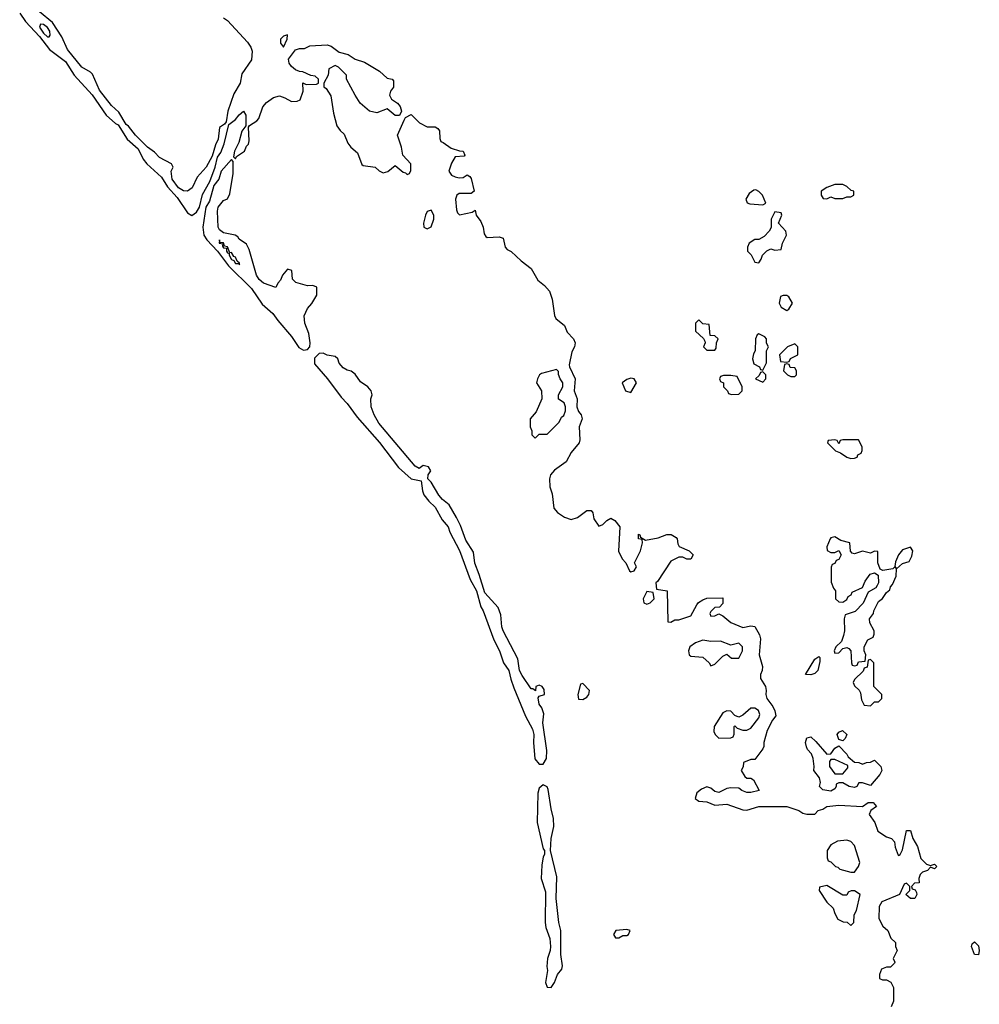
# Model space of a CAD drawing. Header units: inches. Extents: x 2701323 to 2964515, y 494916 to 722124.
# Tile 96 of 256: x 2710110 to 2714914, y 704940 to 709868. Entities that reach past the tile are written whole.
import ezdxf

# ---------------------------------------------------------------- set-up
doc = ezdxf.new("R2010")
doc.units = ezdxf.units.IN
doc.header["$MEASUREMENT"] = 0
doc.layers.add('C7710', color=7, linetype='Continuous')

msp = doc.modelspace()

# ---------------------------------------------------------------- linework, layer by layer
at = {"layer": 'C7710', "color": 2, "elevation": 2}
for points in [[(2710110, 709900.8), (2710139.4, 709859.4), (2710210, 709783.2), (2710259, 709719), (2710339.6, 709659.6), (2710382, 709590), (2710472.3, 709492.3), (2710543.1, 709390), (2710590, 709348.4), (2710602.4, 709342.4), (2710648.4, 709270), (2710702.4, 709222.4), (2710728.7, 709170), (2710746.5, 709146.5), (2710820.5, 709080.5), (2710850, 709030.8), (2710898.9, 708978.9), (2710950, 708901.1), (2710972, 708888), (2710995.5, 708904.5), (2711009.7, 708930), (2711026, 708994), (2711062.4, 709057.6), (2711089.2, 709130), (2711100.1, 709179.9), (2711117.1, 709202.9), (2711134, 709246), (2711156.5, 709343.5), (2711191.1, 709368.9), (2711208.5, 709391.5), (2711231, 709410), (2711241.6, 709390), (2711242.8, 709337.2), (2711221.6, 709310), (2711206.9, 709253.1), (2711184.9, 709210), (2711181, 709181), (2711190, 709172), (2711196, 709184), (2711235.3, 709210), (2711244.7, 709235.3), (2711255.3, 709244.7), (2711259, 709261), (2711256, 709330), (2711260.7, 709339.3), (2711297.7, 709362.3), (2711307, 709373), (2711327.6, 709432.4), (2711346.1, 709453.9), (2711380.8, 709479.2), (2711410, 709486.4), (2711437.4, 709477.4), (2711470, 709459.1), (2711499.3, 709460.7), (2711513.6, 709466.4), (2711529, 709510), (2711527.3, 709552.7), (2711543.6, 709543.6), (2711595.3, 709544.7), (2711606, 709550), (2711606, 709570), (2711590, 709586), (2711568, 709588), (2711527.3, 709607.3), (2711510, 709608), (2711490, 709617.2), (2711470, 709634), (2711459.3, 709650), (2711456, 709670), (2711490, 709718), (2711510, 709724.7), (2711535.3, 709724.7), (2711563.1, 709736.9), (2711650, 709742), (2711670, 709736.3), (2711710, 709706), (2711753.7, 709693.7), (2711790, 709671), (2711835.9, 709655.9), (2711910.7, 709610.7), (2711950, 709576), (2711974, 709570), (2711982, 709562), (2711981, 709530), (2711966, 709510), (2711961, 709490), (2711970.9, 709470.9), (2712002, 709450), (2712014, 709434), (2712022, 709410), (2712012, 709388), (2711990, 709388), (2711950, 709422), (2711898, 709402), (2711862, 709410), (2711815.3, 709450), (2711788.7, 709490), (2711746, 709570), (2711746, 709590), (2711706, 709630), (2711690, 709638), (2711658, 709622), (2711654, 709590), (2711632, 709550), (2711632.7, 709532.7), (2711643.6, 709523.6), (2711667.3, 709487.3), (2711680.5, 709400.5), (2711697.3, 709337.3), (2711713.7, 709313.7), (2711734.6, 709294.6), (2711753.4, 709250), (2711767.3, 709230), (2711801.1, 709201.1), (2711822.8, 709142.8), (2711830, 709138), (2711890, 709130.8), (2711910, 709111.3), (2711930, 709101), (2711952.3, 709107.7), (2711990, 709138), (2712030, 709104.7), (2712042, 709102), (2712050, 709094), (2712062, 709098), (2712067.3, 709112.7), (2712067.3, 709147.3), (2712028, 709190), (2712021.2, 709230), (2712001.2, 709290), (2712034, 709366), (2712042, 709378), (2712070, 709394), (2712111.1, 709351.1), (2712150, 709332), (2712190, 709332), (2712203.6, 709323.6), (2712211.1, 709311.1), (2712212.7, 709272.7), (2712218, 709258), (2712230, 709254), (2712270, 709224.7), (2712311.6, 709211.6), (2712330.7, 709210.7), (2712338, 709190), (2712334.8, 709185.2), (2712290, 709182), (2712271, 709150), (2712258, 709110), (2712272, 709090), (2712290, 709081), (2712310, 709076), (2712330, 709078), (2712350, 709091.3), (2712363.6, 709083.6), (2712370, 709074), (2712384.7, 709010), (2712370, 708999), (2712310, 708999), (2712298, 708990), (2712291, 708970), (2712296, 708916), (2712302, 708902), (2712311.6, 708891.6), (2712375.3, 708904.7), (2712390, 708914), (2712396, 708890), (2712418, 708858), (2712430.4, 708830.4), (2712436, 708796), (2712442.8, 708782.8), (2712450, 708778), (2712510, 708782), (2712530, 708774), (2712541, 708730), (2712550, 708718), (2712570, 708707.3), (2712620.4, 708660.4), (2712670, 708622.8), (2712703.8, 708563.8), (2712737.3, 708537.3), (2712762, 708510), (2712775.5, 708470), (2712787.7, 708387.7), (2712793.4, 708373.4), (2712837.5, 708337.5), (2712850, 708304.7), (2712882.8, 708270), (2712890.8, 708250), (2712886.8, 708230), (2712873.7, 708206.3), (2712861, 708141), (2712862, 708130), (2712890.4, 708070), (2712886, 708010), (2712900.7, 707970), (2712898.8, 707930), (2712907.3, 707907.3), (2712921, 707890), (2712926, 707870), (2712910.8, 707830), (2712914, 707766), (2712911, 707750), (2712870, 707702), (2712845.5, 707654.5), (2712786.6, 707613.4), (2712766.8, 707590), (2712762.8, 707570), (2712764.7, 707530), (2712775.3, 707495.3), (2712784.1, 707424.1), (2712802.4, 707402.4), (2712837.5, 707377.5), (2712870, 707366), (2712902.7, 707377.3), (2712950, 707411.3), (2712971.6, 707411.6), (2712979.6, 707399.6), (2712984.7, 707370), (2713010, 707334), (2713030, 707342), (2713050, 707362), (2713070, 707374), (2713090, 707362), (2713114, 707330), (2713107.5, 707207.5), (2713126, 707170), (2713144.7, 707150), (2713162, 707110), (2713170, 707104.7), (2713186, 707110), (2713198, 707130), (2713188, 707150), (2713218, 707210), (2713228, 707250), (2713226, 707266), (2713208, 707270), (2713207.3, 707292.7), (2713214, 707290), (2713218, 707278), (2713243.6, 707263.6), (2713305.6, 707274.4), (2713350, 707291), (2713370.7, 707290.7), (2713396, 707276), (2713402, 707270), (2713404.7, 707244.7), (2713411.6, 707231.6), (2713462, 707210), (2713482, 707190), (2713470, 707168.7), (2713450, 707168.7), (2713430, 707178), (2713410, 707178), (2713370, 707158), (2713303.6, 707056.4), (2713294, 707050), (2713298, 707018), (2713352, 707010), (2713354, 706854), (2713370, 706852), (2713390, 706864.7), (2713410, 706864.7), (2713470, 706884.7), (2713500.2, 706939.8), (2713508.9, 706951.1), (2713530, 706964.7), (2713550, 706972), (2713630, 706974), (2713630, 706946), (2713612.7, 706927.3), (2713590, 706926), (2713570, 706906), (2713564.7, 706895.3), (2713570, 706882), (2713590, 706884.7), (2713610, 706894), (2713630, 706884.7), (2713670, 706851), (2713730, 706826.8), (2713770, 706834.8), (2713790, 706831), (2713813, 706790), (2713818, 706770), (2713812.7, 706690), (2713828, 706630), (2713827.3, 706610), (2713818.8, 706590), (2713818.8, 706570), (2713843, 706530), (2713847.7, 706510), (2713844.9, 706490), (2713850.4, 706470.4), (2713880.7, 706430), (2713891, 706409), (2713895.3, 706384.7), (2713878, 706362), (2713851.3, 706310), (2713836, 706250), (2713836, 706230), (2713830, 706218), (2713790, 706166), (2713770, 706166), (2713734, 706150), (2713731.6, 706128.4), (2713722, 706110), (2713739.6, 706079.6), (2713750, 706072), (2713770, 706072), (2713783.6, 706063.6), (2713812, 706010), (2713770, 705999.6), (2713750, 705999.6), (2713725.2, 706010), (2713710, 706022.7), (2713670, 706024.2), (2713650, 706020.7), (2713610, 705999.6), (2713590, 706005.1), (2713570, 706022.7), (2713550, 706029.3), (2713522.5, 706017.5), (2713500.7, 705999.3), (2713491.3, 705970), (2713510, 705956), (2713550, 705953), (2713590, 705936.4), (2713650, 705941.7), (2713730, 705914), (2713750, 705912.2), (2713810, 705930.4), (2713950, 705930.4), (2714010.4, 705910.4), (2714030, 705896), (2714050, 705891), (2714090, 705892), (2714108, 705910), (2714130, 705916), (2714150.6, 705930.6), (2714210, 705936.3), (2714329.4, 705930.6), (2714358, 705950), (2714382, 705950), (2714398.8, 705930), (2714371, 705910), (2714362, 705890), (2714390.5, 705850.5), (2714406.8, 705806.8), (2714450, 705778), (2714474, 705770), (2714490, 705754), (2714492.7, 705727.3), (2714507.3, 705687.3), (2714510, 705684.7), (2714518, 705690), (2714530, 705714), (2714549.2, 705810), (2714570, 705810.8), (2714581, 705770), (2714604, 705730), (2714621, 705670), (2714650, 705642), (2714670, 705634), (2714690, 705642), (2714702, 705630), (2714690, 705618), (2714670, 705626), (2714654, 705610), (2714630, 705602), (2714618, 705590), (2714612, 705570), (2714612.7, 705547.3), (2714590, 705546), (2714574, 705530), (2714578, 705518), (2714592.7, 705512.7), (2714599.6, 705499.6), (2714602, 705490), (2714591.3, 705470), (2714569.4, 705469.4), (2714546, 705490), (2714566, 705510), (2714566, 705530), (2714550, 705546), (2714538, 705542), (2714514, 705490), (2714426.4, 705453.6), (2714412, 705430), (2714411.3, 705370), (2714431.1, 705331.1), (2714456, 705310), (2714471.1, 705271.1), (2714494, 705250), (2714494, 705230), (2714502, 705210), (2714482, 705170), (2714491.6, 705151.6), (2714490, 705146), (2714470, 705126), (2714450, 705126), (2714424.7, 705115.3), (2714414, 705090), (2714414, 705070), (2714430, 705062), (2714450, 705062), (2714471.6, 705051.6), (2714483.6, 705023.6), (2714483.6, 704956.4), (2714472.7, 704927.3)], [(2711130, 709878), (2711150, 709864.7), (2711250, 709756), (2711267.3, 709730), (2711273, 709710), (2711270, 709668), (2711222.8, 709597.2), (2711214, 709550), (2711182.4, 709497.6), (2711152.7, 709410), (2711143.5, 709356.5), (2711134.8, 709345.2), (2711110, 709328), (2711103.8, 709270), (2711090, 709242), (2711074.4, 709185.6), (2711044, 709130), (2710999.3, 709080.7), (2710973.4, 709026.6), (2710950, 709009.6), (2710930, 709012.3), (2710905.8, 709025.8), (2710873.2, 709070), (2710868, 709110), (2710878, 709130), (2710870, 709146), (2710810, 709178), (2710784.7, 709204.7), (2710749.3, 709229.3), (2710689.5, 709289.5), (2710655.1, 709335.1), (2710643.2, 709343.2), (2710606, 709406), (2710570, 709439), (2710510, 709515.3), (2710475.2, 709595.2), (2710465.3, 709605.3), (2710421.2, 709630), (2710350, 709719), (2710321.7, 709781.7), (2710274.7, 709854.7), (2710210, 709908)]]:
    msp.add_lwpolyline(points, dxfattribs=at)
at = {"layer": 'C7710', "color": 2}
for points, elevation in [([(2710214.8, 709845.2), (2710209.2, 709830), (2710230, 709801.3), (2710250, 709783.1), (2710257.2, 709782.8), (2710262.7, 709790), (2710260.4, 709810), (2710250, 709829.6), (2710230, 709844)], 6), ([(2711450, 709791.8), (2711430, 709786), (2711416.3, 709770), (2711416.3, 709750), (2711430, 709730.8), (2711449.2, 709770)], 6), ([(2711170, 709168), (2711119.1, 709110), (2711107.7, 709070), (2711082, 709038), (2711059.5, 708960.5), (2711041.6, 708930), (2711026.2, 708830), (2711032.1, 708790), (2711046.2, 708766.2), (2711100.2, 708710), (2711155.6, 708635.6), (2711270, 708522), (2711324.7, 708444.7), (2711377.5, 708397.5), (2711402, 708362), (2711470, 708282), (2711506.8, 708226.8), (2711530, 708213.8), (2711550, 708218), (2711562, 708230), (2711564.8, 708250), (2711557.2, 708297.2), (2711537.2, 708350), (2711534.6, 708385.4), (2711550, 708422), (2711572.5, 708447.5), (2711597.2, 708490), (2711598, 708530), (2711577.2, 708537.2), (2711550, 708536), (2711492.7, 708552.7), (2711475.3, 708570), (2711472.9, 708612.9), (2711450, 708619), (2711426, 708590), (2711416, 708564), (2711402, 708550), (2711392.7, 708527.3), (2711329.8, 708549.8), (2711308.3, 708568.3), (2711295.4, 708590), (2711258.6, 708718.6), (2711245.2, 708745.2), (2711208.7, 708770), (2711202, 708782), (2711189.3, 708789.3), (2711130, 708801.5), (2711110, 708816.9), (2711102.8, 708830), (2711099.5, 708910), (2711103.7, 708930), (2711130, 708962.8), (2711150, 708971.3), (2711162.7, 708997.3), (2711178, 709098), (2711179, 709159)], 2), ([(2714230, 709044), (2714190, 709044), (2714150, 709028), (2714122, 709010), (2714122, 708990), (2714132.7, 708972.7), (2714150, 708972), (2714170, 708982), (2714190, 708974), (2714230, 708974), (2714250, 708982), (2714270, 708982), (2714286, 708990), (2714286, 709010), (2714273.2, 709013.2), (2714250, 709034)], 6), ([(2713796, 709016), (2713785.2, 709014.8), (2713762.5, 708997.5), (2713746, 708970), (2713751.3, 708951.3), (2713766, 708946), (2713830, 708942), (2713846, 708950), (2713829, 708990), (2713810, 709009)], 6), ([(2712170, 708915.3), (2712150, 708908), (2712141, 708890), (2712132, 708850), (2712134, 708830), (2712150, 708822), (2712170, 708832), (2712184, 708870), (2712184, 708890)], 2), ([(2713890, 708906), (2713872, 708870), (2713871.6, 708828.4), (2713862, 708810), (2713836.9, 708783.1), (2713810, 708768), (2713790, 708768), (2713762, 708750), (2713754, 708730), (2713754, 708710), (2713771.6, 708691.6), (2713790, 708654), (2713810, 708652), (2713822, 708670), (2713828, 708690), (2713850, 708712), (2713870, 708722), (2713890, 708714), (2713922, 708718), (2713928, 708750), (2713948, 708790), (2713946, 708810), (2713908, 708850), (2713926, 708890), (2713922, 708902)], 6), ([(2711110, 708766), (2711108.9, 708750), (2711127.1, 708747.1), (2711125.2, 708734.8), (2711130, 708726.7), (2711145.4, 708725.4), (2711145.3, 708710), (2711150, 708700.7), (2711158.5, 708698.5), (2711158, 708690), (2711170, 708667.6), (2711182.8, 708662.8), (2711190, 708647.4), (2711207.7, 708647.7), (2711210, 708642), (2711211.2, 708650), (2711199, 708659), (2711190, 708679.5), (2711182.7, 708682.7), (2711170, 708703.7), (2711162, 708702), (2711150, 708731.5), (2711135.1, 708735.1), (2711130, 708751.5), (2711112.7, 708752.7)], 6), ([(2713950, 708488), (2713932.7, 708487.3), (2713918, 708482), (2713912, 708450), (2713922, 708430), (2713950, 708412), (2713960.4, 708419.6), (2713978, 708450), (2713960.4, 708480.4)], 6), ([(2713510, 708366), (2713494, 708350), (2713494, 708310), (2713532.7, 708272.7), (2713539.6, 708259.6), (2713542, 708250), (2713534, 708230), (2713550, 708214), (2713590, 708214), (2713596.4, 708223.6), (2713598, 708250), (2713606, 708270), (2713590, 708286), (2713567.3, 708287.3), (2713562, 708342), (2713530, 708346)], 6), ([(2713810, 708295.3), (2713802, 708290), (2713794, 708270), (2713792, 708210), (2713783.6, 708196.4), (2713778, 708170), (2713785.4, 708145.4), (2713814, 708130), (2713818, 708118), (2713830, 708114), (2713848, 708150), (2713848, 708210), (2713858, 708230), (2713848.4, 708248.4), (2713848, 708270), (2713840.4, 708280.4)], 6), ([(2713990, 708246), (2713954, 708230), (2713914, 708190), (2713918, 708158), (2713950, 708154), (2713962, 708158), (2713968.4, 708171.6), (2714006, 708190), (2714006, 708230)], 6), ([(2711630, 708199.3), (2711610, 708197), (2711586.3, 708173.7), (2711586.3, 708146.3), (2711650.9, 708070.9), (2711719.3, 707979.3), (2711750, 707946.7), (2711799.1, 707879.1), (2711911.6, 707751.6), (2712006.2, 707626.2), (2712070, 707570.4), (2712119.8, 707559.8), (2712126, 707510), (2712133.4, 707490), (2712158.4, 707458.4), (2712190, 707428.4), (2712225.5, 707365.5), (2712255.8, 707330), (2712263.8, 707303.8), (2712311.3, 707211.3), (2712365.5, 707065.5), (2712396.3, 707010), (2712419.1, 706930), (2712430.2, 706910), (2712483.5, 706763.5), (2712512.8, 706710), (2712531.5, 706650), (2712558.9, 706610), (2712568.1, 706568.1), (2712584.2, 706524.2), (2712642.3, 706382.3), (2712676.5, 706316.5), (2712684.4, 706290), (2712682.8, 706250), (2712689.2, 706169.2), (2712710, 706142.8), (2712730, 706142.8), (2712748, 706170), (2712748.4, 706210), (2712729.7, 706349.7), (2712733.6, 706393.6), (2712723.3, 706423.3), (2712710, 706442), (2712705.2, 706474.8), (2712710, 706482), (2712738, 706490), (2712736.4, 706516.4), (2712726, 706530), (2712710, 706538), (2712694, 706530), (2712691.6, 706508.4), (2712679, 706519), (2712670, 706519), (2712625, 706585), (2712612.6, 706610), (2712603.1, 706670), (2712529.7, 706810), (2712523.5, 706830), (2712518, 706890), (2712505.8, 706925.8), (2712438.9, 706998.9), (2712411, 707091), (2712388.2, 707148.2), (2712382.6, 707202.6), (2712343.6, 707263.6), (2712317.2, 707337.2), (2712297.3, 707377.3), (2712259.4, 707439.4), (2712226.2, 707466.2), (2712207.9, 707487.9), (2712170, 707554), (2712154, 707570), (2712155.3, 707590), (2712168.7, 707610), (2712157.2, 707630), (2712130, 707636), (2712110, 707622), (2712090, 707632.7), (2711908.1, 707848.1), (2711884, 707890), (2711869.6, 707930), (2711868, 707970), (2711874, 707990), (2711869, 708010), (2711853.2, 708030), (2711816.2, 708056.2), (2711790, 708093.2), (2711770, 708109.2), (2711750, 708113.2), (2711730, 708125.2), (2711710, 708149), (2711702.7, 708170), (2711690, 708182.7), (2711650, 708189.5)], 2), ([(2712798, 708118), (2712722, 708098), (2712712, 708090), (2712702, 708070), (2712698, 708050), (2712722, 708010), (2712724.7, 707970), (2712695.3, 707904.7), (2712664.7, 707870), (2712664.7, 707830), (2712674, 707810), (2712674, 707790), (2712690, 707774), (2712710, 707794), (2712750, 707794), (2712810, 707854), (2712822, 707878), (2712833.6, 707886.4), (2712842, 707910), (2712842, 707930), (2712835.3, 707950), (2712808, 707968), (2712808, 707990), (2712828.7, 708030), (2712828.7, 708050), (2712815.3, 708070), (2712807.3, 708092.7), (2712807.3, 708107.3)], 2), ([(2713830, 708106), (2713818, 708102), (2713812.7, 708087.3), (2713794, 708070), (2713830, 708054), (2713846, 708070), (2713846, 708090)], 6), ([(2713950, 708146), (2713938, 708142), (2713934, 708110), (2713954, 708090), (2713970, 708082), (2713990, 708082), (2713998, 708090), (2713998, 708110), (2713990, 708126), (2713967.3, 708127.3), (2713962, 708142)], 6), ([(2713170, 708073.2), (2713150, 708068), (2713126, 708050), (2713142, 708010), (2713170, 708002), (2713198, 708050), (2713186, 708070)], 6), ([(2713670, 708088), (2713632.7, 708087.3), (2713618, 708082), (2713614, 708070), (2713618, 708058), (2713634, 708050), (2713634, 708030), (2713654, 708010), (2713658, 707998), (2713672.7, 707992.7), (2713710, 707994), (2713726, 708010), (2713726, 708030), (2713702, 708082)], 6), ([(2714310, 707766), (2714230, 707766), (2714218, 707762), (2714210, 707746), (2714202, 707762), (2714190, 707766), (2714158, 707762), (2714154, 707750), (2714194, 707710), (2714219.8, 707699.8), (2714250, 707678), (2714270, 707672), (2714290, 707674), (2714302, 707678), (2714306, 707690), (2714322, 707698), (2714327.3, 707712.7), (2714328, 707730)], 6), ([(2714190, 707279), (2714170, 707275.3), (2714166.8, 707270), (2714151.3, 707230), (2714152, 707212), (2714170, 707202), (2714190, 707202), (2714210, 707212), (2714222, 707190), (2714210, 707166), (2714198, 707162), (2714190, 707146), (2714178, 707142), (2714172.7, 707127.3), (2714172.7, 707052.7), (2714183.6, 707023.6), (2714194, 707010), (2714194, 706970), (2714210, 706954), (2714230, 706952), (2714250, 706966), (2714258, 706982), (2714272.7, 706990), (2714277.2, 707002.8), (2714330, 707026), (2714342, 707058), (2714367.6, 707092.4), (2714390, 707099.1), (2714408.1, 707088.1), (2714408.9, 707050), (2714403.4, 707036.6), (2714395.8, 707024.2), (2714357.6, 707002.4), (2714332.8, 706947.2), (2714293.1, 706906.9), (2714242.8, 706890), (2714238, 706870), (2714239.7, 706810), (2714233.9, 706786.1), (2714223.6, 706756.4), (2714196.3, 706730), (2714187.4, 706710), (2714190, 706698), (2714210, 706699.1), (2714230, 706720.7), (2714250, 706726), (2714261, 706721), (2714271.3, 706710), (2714274, 706650), (2714278, 706638), (2714290, 706634), (2714302, 706638), (2714310, 706654), (2714342, 706658), (2714346, 706690), (2714338, 706710), (2714338, 706730), (2714356.4, 706763.6), (2714382, 706778), (2714387.3, 706792.7), (2714388, 706810), (2714366, 706850), (2714364, 706870), (2714384, 706896), (2714386, 706910), (2714410, 706956), (2714429.3, 706970.7), (2714450, 707002), (2714465.6, 707014.4), (2714468.9, 707028.9), (2714479.3, 707040.7), (2714497.2, 707082.8), (2714500.2, 707119.8), (2714530, 707146), (2714563.1, 707156.9), (2714576.4, 707183.6), (2714581.2, 707210), (2714570, 707228.7), (2714530, 707214), (2714508.7, 707190), (2714494.4, 707154.4), (2714491.6, 707131.6), (2714498, 707122), (2714490, 707128), (2714481, 707119), (2714431.6, 707111.6), (2714417.5, 707117.5), (2714405.2, 707150), (2714406, 707206), (2714390, 707208), (2714370, 707198), (2714330, 707208), (2714290, 707195.3), (2714278, 707198), (2714268.7, 707208.7), (2714266, 707250), (2714221.2, 707261.2)], 6), ([(2713250, 707006), (2713232, 706970), (2713234, 706950), (2713250, 706942), (2713266, 706950), (2713286, 706970), (2713282, 707002)], 2), ([(2713530, 706762), (2713494, 706750), (2713464.7, 706730), (2713458, 706710), (2713462, 706690), (2713470, 706682), (2713530, 706678), (2713562, 706650), (2713570, 706634), (2713590, 706642), (2713630, 706682), (2713650, 706692), (2713672.7, 706672.7), (2713710, 706672), (2713728.7, 706710), (2713728, 706730), (2713710, 706748), (2713670, 706738), (2713618, 706758), (2713570, 706755.3)], 2), ([(2714070, 706588.5), (2714044, 706590), (2714090, 706667.3), (2714110, 706681), (2714115.5, 706675.5), (2714115.1, 706655.1), (2714105.5, 706610), (2714090, 706596.2)], 2), ([(2714370, 706666), (2714358, 706662), (2714352.7, 706627.3), (2714338, 706622), (2714332.7, 706607.3), (2714290, 706566), (2714282, 706550), (2714290, 706534), (2714312.7, 706512.7), (2714319.6, 706499.6), (2714323.6, 706463.6), (2714338, 706438), (2714370, 706434), (2714390, 706454), (2714410, 706454), (2714426, 706470), (2714426, 706490), (2714386, 706530), (2714386, 706650)], 6), ([(2712930, 706546), (2712918, 706542), (2712904.7, 706490), (2712906.8, 706466.8), (2712930, 706466), (2712950, 706478), (2712959, 706490), (2712962, 706510)], 2), ([(2713790, 706422), (2713770, 706422), (2713730, 706388), (2713710, 706378), (2713690, 706386), (2713670, 706408), (2713650, 706408.7), (2713630, 706399), (2713586, 706330), (2713585.4, 706305.4), (2713591.1, 706291.1), (2713610, 706272), (2713670, 706274), (2713682, 706278), (2713687.3, 706292.7), (2713686, 706330), (2713690, 706334), (2713702, 706322), (2713730, 706312), (2713750, 706312), (2713770, 706322), (2713810, 706374), (2713815.3, 706390), (2713808, 706410)], 2), ([(2714230, 706258), (2714210, 706266), (2714202, 706290), (2714210, 706302), (2714229.4, 706310.6), (2714250.7, 706290), (2714242, 706270)], 2), ([(2714150, 706192), (2714170, 706194), (2714190, 706222), (2714210, 706234), (2714250, 706192), (2714258, 706178), (2714290, 706152), (2714311.1, 706151.1), (2714330, 706142), (2714348.9, 706151.1), (2714370, 706152), (2714390, 706162), (2714421, 706130), (2714426, 706110), (2714416, 706090), (2714370, 706035.3), (2714330, 706049), (2714311.3, 706048.7), (2714301, 706030), (2714290, 706025.1), (2714262, 706030), (2714230, 706049), (2714211.3, 706048.7), (2714198, 706042), (2714198, 706030), (2714190, 706018), (2714170, 706006.6), (2714130, 706014), (2714114, 706030), (2714119, 706050), (2714113.2, 706073.2), (2714086, 706110), (2714088, 706130), (2714082, 706170), (2714073.6, 706193.6), (2714054.6, 706214.6), (2714049.1, 706229.1), (2714044, 706250), (2714050, 706274), (2714070, 706278), (2714095.9, 706255.9)], 2), ([(2714190, 706166), (2714170, 706166), (2714164.7, 706155.3), (2714164.7, 706130), (2714190, 706094), (2714230, 706094), (2714256.4, 706123.6), (2714255.3, 706135.3)], 2), ([(2712730, 706039), (2712710, 706021.2), (2712703.2, 705996.8), (2712699.8, 705850), (2712730, 705718), (2712738, 705710), (2712738, 705690), (2712730, 705678), (2712724.2, 705635.8), (2712721.1, 705570), (2712742.6, 705502.6), (2712740.2, 705350), (2712744.4, 705324.4), (2712764.4, 705270), (2712767.6, 705230), (2712766.3, 705210), (2712752.4, 705170), (2712748.9, 705130), (2712752.7, 705110), (2712741.6, 705050), (2712750, 705026), (2712770, 705024.9), (2712786.6, 705050), (2712802.9, 705090), (2712823.9, 705116.1), (2712828, 705132), (2712818.3, 705190), (2712818.7, 705310), (2712808.8, 705348.8), (2712795.3, 705470), (2712798.9, 705578.9), (2712768, 705710), (2712771.1, 705770), (2712783.5, 705830), (2712783.1, 705870), (2712770, 705919), (2712755.7, 706015.7), (2712750, 706029.3)], 2), ([(2714250, 705762), (2714203.6, 705756.4), (2714170, 705738), (2714152, 705710), (2714152.7, 705672.7), (2714158, 705658), (2714170, 705654), (2714194, 705630), (2714206, 705626), (2714216, 705616), (2714270, 705601), (2714290, 705602), (2714308.7, 705630), (2714315.3, 705650), (2714290, 705735.3), (2714270, 705755.3)], 2), ([(2714150, 705534), (2714114, 705526), (2714112, 705510), (2714150, 705452), (2714182, 705422), (2714190, 705394), (2714205.4, 705365.4), (2714232.7, 705352.7), (2714252, 705352), (2714270, 705334), (2714286, 705350), (2714287.3, 705387.3), (2714299, 705410), (2714318, 705490), (2714290, 705508), (2714272.7, 705507.3), (2714258, 705502), (2714250, 705486), (2714230, 705486)], 2), ([(2713150, 705315.3), (2713094, 705310), (2713082, 705290), (2713092.7, 705272.7), (2713110, 705272), (2713130, 705284.7), (2713150, 705284.7), (2713158, 705290), (2713166, 705310)], 2), ([(2714910, 705188), (2714889.4, 705189.4), (2714875.3, 705230), (2714878, 705242), (2714890, 705252), (2714910, 705232), (2714914, 705210)], 2)]:
    msp.add_lwpolyline(points, close=True, dxfattribs=dict(at, elevation=elevation))

doc.saveas('drawing.dxf')
